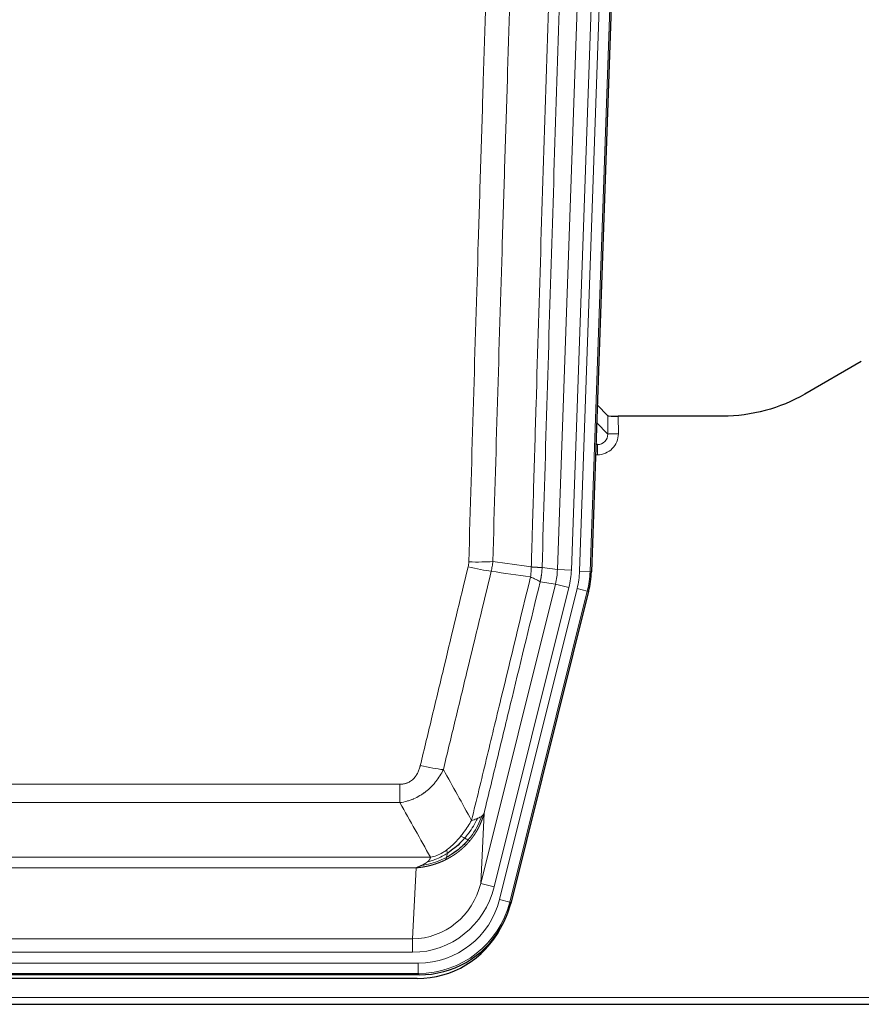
# Model space of a CAD drawing. Header units: inches. Extents: x 0 to 29700, y -16 to 21000.
# Tile 20 of 235: x 3507 to 3748, y 8417 to 8699. Entities that reach past the tile are written whole.
import ezdxf

# ---------------------------------------------------------------- set-up
doc = ezdxf.new("R2010")
doc.units = ezdxf.units.IN
doc.layers.add('1', color=7, linetype='Continuous', true_color=0xffffff)

msp = doc.modelspace()

# ---------------------------------------------------------------- linework, layer by layer
at = {"layer": '1', "color": 110, "linetype": 'Continuous', "lineweight": 13}
for p, q in [((3660.964, 8541.612), (3674.031, 8915.783)), ((3678.023, 8915.644), (3664.956, 8541.473)), ((3667.304, 8541.143), (3680.414, 8916.586)), ((3683.408, 8916.481), (3670.298, 8541.038)), ((3672.162, 8583.685), (3675.376, 8580.357)), ((3675.376, 8580.357), (3675.365, 8585.588)), ((3678.364, 8585.486), (3678.374, 8580.439)), ((3671.941, 8577.349), (3672.383, 8577.349)), ((3672.383, 8577.349), (3671.956, 8577.792)), ((3672.383, 8577.349), (3672.383, 8574.43)), ((3672.383, 8574.43), (3671.839, 8574.43)), ((3656.588, 8542.227), (3660.964, 8541.612)), ((3660.964, 8541.612), (3664.956, 8541.473)), ((3670.298, 8541.038), (3667.304, 8541.143)), ((3670.298, 8541.038), (3670.671, 8540.986)), ((3660.383, 8537.477), (3656.031, 8538.089)), ((3639.031, 8451.839), (3660.383, 8537.477)), ((3642.907, 8450.873), (3664.259, 8536.511)), ((3644.432, 8447.246), (3666.606, 8536.181)), ((3669.513, 8535.456), (3647.339, 8446.521)), ((3660.383, 8537.477), (3664.259, 8536.511)), ((3669.513, 8535.456), (3666.606, 8536.181)), ((3669.887, 8535.404), (3669.513, 8535.456)), ((3410.596, 8480.194), (3615.938, 8480.194)), ((3615.938, 8474.953), (3615.938, 8480.194)), ((3615.938, 8474.953), (3410.596, 8474.953)), ((3639.989, 8471.894), (3639.031, 8451.839)), ((3401.864, 8459.334), (3624.67, 8459.334)), ((3620.557, 8456.304), (3405.977, 8456.304)), ((3619.588, 8436.025), (3620.557, 8456.304)), ((3642.907, 8450.873), (3639.031, 8451.839)), ((3647.339, 8446.521), (3644.432, 8447.246)), ((3647.339, 8446.521), (3647.632, 8446.146)), ((3406.945, 8436.025), (3619.588, 8436.025)), ((3619.588, 8432.161), (3619.588, 8436.025)), ((3619.588, 8432.161), (3406.945, 8432.161)), ((3405.357, 8429.077), (3621.177, 8429.077)), ((3621.177, 8426.081), (3621.177, 8429.077)), ((3621.177, 8426.081), (3405.357, 8426.081)), ((3621.47, 8425.706), (3621.177, 8426.081)), ((3269.267, 8419.221), (3757.267, 8419.221))]:
    msp.add_line(p, q, dxfattribs=at)
at = {"layer": '1', "color": 2, "linetype": 'Continuous', "lineweight": 25}
for p, q in [((3683.789, 8916.631), (3670.671, 8540.986)), ((3747.811, 8601.099), (3731.646, 8591.757)), ((3675.365, 8585.588), (3672.338, 8588.723)), ((3708.267, 8585.486), (3678.364, 8585.486)), ((3669.887, 8535.404), (3647.632, 8446.146)), ((3621.47, 8425.706), (3405.064, 8425.706)), ((3620.879, 8424.663), (3405.655, 8424.663)), ((3269.267, 8417.273), (3757.267, 8417.273))]:
    msp.add_line(p, q, dxfattribs=at)
for centre, major_axis, ratio, start_param, end_param in [((3678.364, 8585.591), (3, 0), 0.0349646, 3.1753451, 4.712515), ((3643.651, 8541.937, 0), (-26.774, 3.763), 0.9986144, 3.0370169, 3.2461684), ((3621.412, 8452.743, 0), (-16.66, 21.323), 0.9977958, 3.5187977, 3.8037475), ((3620.853, 8451.68), (-16.639, 21.297), 0.9990195, 2.4788434, 3.5628372), ((3621.412, 8452.743, 0), (-16.66, 21.323), 0.9977958, 2.4794378, 3.5187977)]:
    msp.add_ellipse(centre, major_axis=major_axis, ratio=ratio, start_param=start_param, end_param=end_param, dxfattribs=at)
at = {"layer": '1', "color": 110, "linetype": 'Continuous', "lineweight": 13}
for centre, major_axis, ratio, start_param, end_param in [((3672.371, 8580.439), (3.237, -5.067), 0.9977321, 5.7157535, 7.2865499), ((3672.371, 8580.36), (1.726, -2.474), 0.9943829, 5.6754356, 7.2462319), ((3678.374, 8580.36), (-3, -0.006), 0.0261769, 4.7123351, 6.249505), ((3635.634, 8544.932), (-9.996, 0.288), 0.1133347, 1.5740649, 2.3314742), ((3635.446, 8543.526), (-9.719, 2.353), 0.1107863, 1.5976112, 2.3432486), ((3640.938, 8542.318), (19.844, -2.789), 0.9980617, 6.1786096, 6.387761), ((3640.938, 8542.318), (23.799, -3.345), 0.9986144, 6.1786096, 6.387761), ((3643.285, 8541.988, 0), (-23.799, 3.345), 0.9986144, 3.0370169, 3.2461684), ((3643.285, 8541.988), (26.766, -3.762), 0.9989218, 6.1786096, 6.387761), ((3621.785, 8486.951), (9.722, -2.342), 0.1329353, 4.744395, 5.4873531), ((3619.668, 8457.008), (-1.001, -20.961), 0.9530564, 0.0460885, 1.3674009), ((3619.668, 8457.008, 0), (-1.185, -24.82), 0.9658521, 0.0460885, 1.3674009), ((3621.126, 8453.11, 0), (-14.809, 18.954), 0.9977958, 2.4794378, 3.8037475), ((3621.126, 8453.11), (16.651, -21.313), 0.9982842, 5.6210305, 6.9453401)]:
    msp.add_ellipse(centre, major_axis=major_axis, ratio=ratio, start_param=start_param, end_param=end_param, dxfattribs=at)
for points, knots in [([(3653.498, 8542.358), (3653.554, 8544.291), (3653.61, 8546.224), (3653.722, 8550.092), (3653.89, 8555.894), (3654.286, 8569.434), (3654.63, 8581.047), (3655.323, 8604.28), (3656.263, 8635.279), (3657.721, 8681.843), (3658.726, 8712.93), (3659.3, 8730.428), (3659.364, 8732.372), (3659.492, 8736.261), (3659.684, 8742.095), (3660.136, 8755.708), (3660.527, 8767.378), (3660.856, 8777.105), (3660.922, 8779.051), (3661.053, 8782.941), (3661.252, 8788.777), (3661.717, 8802.394), (3662.12, 8814.065), (3662.931, 8837.406), (3664.028, 8868.524), (3665.156, 8899.637), (3665.727, 8915.191)], [0, 0, 0, 0, 0.015625, 0.015625, 0.03125, 0.0625, 0.125, 0.125, 0.25, 0.375, 0.5, 0.5, 0.515625, 0.515625, 0.53125, 0.5625, 0.625, 0.625, 0.640625, 0.640625, 0.65625, 0.6875, 0.75, 0.75, 0.875, 1, 1, 1, 1]), ([(3668.783, 8913.716), (3668.213, 8898.217), (3667.088, 8867.215), (3665.994, 8836.208), (3665.185, 8812.951), (3664.783, 8801.322), (3664.319, 8787.754), (3664.122, 8781.939), (3663.99, 8778.062), (3663.925, 8776.123), (3663.597, 8766.432), (3663.207, 8754.803), (3662.756, 8741.239), (3662.564, 8735.426), (3662.437, 8731.552), (3662.373, 8729.614), (3661.801, 8712.179), (3660.799, 8681.205), (3659.345, 8634.81), (3657.938, 8588.48), (3657.032, 8557.638), (3656.588, 8542.227)], [0, 0, 0, 0, 0.125, 0.25, 0.25, 0.3125, 0.34375, 0.359375, 0.359375, 0.375, 0.375, 0.4375, 0.46875, 0.484375, 0.484375, 0.5, 0.5, 0.625, 0.75, 0.875, 1, 1, 1, 1]), ([(3635.634, 8543.798), (3636.072, 8559.036), (3636.962, 8589.536), (3637.883, 8620.084), (3638.585, 8643.012), (3638.821, 8650.658), (3639.296, 8665.956), (3639.536, 8673.608), (3640.262, 8696.572), (3640.753, 8711.888), (3641.376, 8731.042), (3641.502, 8734.872), (3641.753, 8742.534), (3642.131, 8754.026), (3642.514, 8765.519), (3643.284, 8788.504), (3644.327, 8819.151), (3645.934, 8865.123), (3647.035, 8895.771), (3647.592, 8911.096)], [0, 0, 0, 0, 0.125, 0.25, 0.25, 0.3125, 0.3125, 0.375, 0.375, 0.5, 0.5, 0.53125, 0.53125, 0.5625, 0.625, 0.625, 0.75, 0.875, 1, 1, 1, 1]), ([(3654.476, 8910.752), (3653.917, 8895.447), (3652.815, 8864.837), (3651.206, 8818.922), (3650.162, 8788.313), (3649.39, 8765.357), (3649.007, 8753.878), (3648.628, 8742.4), (3648.377, 8734.748), (3648.251, 8730.922), (3647.627, 8711.793), (3647.135, 8696.496), (3646.409, 8673.56), (3646.169, 8665.918), (3645.692, 8650.639), (3645.456, 8643.003), (3644.753, 8620.103), (3643.831, 8589.593), (3642.94, 8559.131), (3642.501, 8543.912)], [0, 0, 0, 0, 0.125, 0.25, 0.375, 0.375, 0.4375, 0.46875, 0.46875, 0.5, 0.5, 0.625, 0.625, 0.6875, 0.6875, 0.75, 0.75, 0.875, 1, 1, 1, 1]), ([(3635.634, 8543.798), (3635.627, 8543.559), (3635.608, 8543.322), (3635.546, 8542.852), (3635.502, 8542.618), (3635.446, 8542.386)], [0, 0, 0, 0, 0.5, 0.5, 1, 1, 1, 1]), ([(3621.785, 8485.584), (3622.919, 8490.312), (3624.054, 8495.041), (3626.327, 8504.502), (3627.464, 8509.234), (3630.88, 8523.435), (3633.161, 8532.908), (3635.446, 8542.386)], [0, 0, 0, 0, 0.25, 0.25, 0.5, 0.5, 1, 1, 1, 1]), ([(3642.043, 8541.113), (3639.755, 8531.647), (3637.471, 8522.188), (3634.051, 8508.007), (3632.912, 8503.281), (3630.637, 8493.833), (3629.501, 8489.11), (3628.365, 8484.389)], [0, 0, 0, 0, 0.5, 0.5, 0.75, 0.75, 1, 1, 1, 1]), ([(3653.498, 8542.358), (3653.477, 8541.88), (3653.462, 8541.404), (3653.404, 8540.459), (3653.361, 8539.989), (3653.286, 8539.523)], [0, 0, 0, 0, 0.5, 0.5, 1, 1, 1, 1]), ([(3653.498, 8542.358), (3653.511, 8542.356), (3653.536, 8542.354), (3653.574, 8542.351), (3653.612, 8542.348), (3653.651, 8542.345), (3653.689, 8542.342), (3653.727, 8542.339), (3653.766, 8542.336), (3653.804, 8542.333), (3653.843, 8542.33), (3653.882, 8542.327), (3653.921, 8542.324), (3653.96, 8542.321), (3653.999, 8542.318), (3654.038, 8542.315), (3654.077, 8542.312), (3654.116, 8542.309), (3654.155, 8542.307), (3654.194, 8542.304), (3654.234, 8542.301), (3654.273, 8542.299), (3654.312, 8542.296), (3654.351, 8542.293), (3654.391, 8542.291), (3654.43, 8542.288), (3654.469, 8542.286), (3654.508, 8542.283), (3654.547, 8542.281), (3654.586, 8542.279), (3654.625, 8542.276), (3654.664, 8542.274), (3654.703, 8542.272), (3654.741, 8542.269), (3654.78, 8542.267), (3654.818, 8542.265), (3654.857, 8542.263), (3654.895, 8542.261), (3654.933, 8542.259), (3654.971, 8542.257), (3655.009, 8542.255), (3655.047, 8542.253), (3655.084, 8542.251), (3655.121, 8542.25), (3655.159, 8542.248), (3655.195, 8542.246), (3655.232, 8542.245), (3655.269, 8542.243), (3655.305, 8542.241), (3655.341, 8542.24), (3655.376, 8542.238), (3655.412, 8542.237), (3655.447, 8542.236), (3655.482, 8542.234), (3655.517, 8542.233), (3655.551, 8542.232), (3655.585, 8542.231), (3655.618, 8542.23), (3655.652, 8542.229), (3655.687, 8542.228), (3655.724, 8542.227), (3655.762, 8542.226), (3655.8, 8542.225), (3655.836, 8542.224), (3655.872, 8542.223), (3655.907, 8542.222), (3655.942, 8542.221), (3655.975, 8542.221), (3656.008, 8542.22), (3656.039, 8542.22), (3656.07, 8542.219), (3656.1, 8542.219), (3656.129, 8542.218), (3656.158, 8542.218), (3656.185, 8542.218), (3656.212, 8542.218), (3656.238, 8542.217), (3656.262, 8542.217), (3656.286, 8542.217), (3656.31, 8542.217), (3656.332, 8542.217), (3656.353, 8542.217), (3656.374, 8542.218), (3656.393, 8542.218), (3656.412, 8542.218), (3656.43, 8542.218), (3656.447, 8542.219), (3656.463, 8542.219), (3656.479, 8542.22), (3656.493, 8542.22), (3656.506, 8542.221), (3656.519, 8542.221), (3656.531, 8542.222), (3656.542, 8542.222), (3656.552, 8542.223), (3656.561, 8542.224), (3656.569, 8542.225), (3656.576, 8542.225), (3656.582, 8542.226), (3656.586, 8542.227), (3656.588, 8542.227)], [0, 0, 0, 0, 0.0069372, 0.0139334, 0.0209887, 0.028103, 0.0352764, 0.0425088, 0.0498003, 0.0571509, 0.0645605, 0.0720292, 0.0795569, 0.0871437, 0.0947896, 0.1024945, 0.1102584, 0.1180815, 0.1259636, 0.1339048, 0.141905, 0.1499643, 0.1580827, 0.1662601, 0.1744966, 0.1827922, 0.1911468, 0.1995605, 0.2080333, 0.2165651, 0.225156, 0.233806, 0.2425151, 0.2512832, 0.2601104, 0.2689967, 0.277942, 0.2869465, 0.29601, 0.3051325, 0.3143142, 0.3235549, 0.3328547, 0.3422136, 0.3516315, 0.3611085, 0.3706446, 0.3802398, 0.3898941, 0.3996074, 0.4093798, 0.4192113, 0.4291019, 0.4390515, 0.4490602, 0.459128, 0.4692549, 0.4794409, 0.4896859, 0.4999901, 0.5124905, 0.524991, 0.5374914, 0.5499918, 0.5624922, 0.5749926, 0.587493, 0.5999934, 0.6124937, 0.6249941, 0.6374944, 0.6499948, 0.6624951, 0.6749954, 0.6874957, 0.699996, 0.7124963, 0.7249966, 0.7374968, 0.7499971, 0.7624973, 0.7749976, 0.7874978, 0.799998, 0.8124982, 0.8249984, 0.8374986, 0.8499988, 0.8624989, 0.8749991, 0.8874992, 0.8999993, 0.9124995, 0.9249996, 0.9374997, 0.9499998, 0.9624998, 0.9749999, 0.9875, 1, 1, 1, 1]), ([(3656.588, 8542.227), (3656.587, 8542.214), (3656.586, 8542.167), (3656.582, 8542.065), (3656.576, 8541.899), (3656.564, 8541.669), (3656.545, 8541.376), (3656.517, 8541.019), (3656.475, 8540.6), (3656.431, 8540.242), (3656.392, 8539.966), (3656.367, 8539.795), (3656.341, 8539.628), (3656.314, 8539.466), (3656.287, 8539.308), (3656.259, 8539.155), (3656.231, 8539.006), (3656.202, 8538.862), (3656.174, 8538.722), (3656.145, 8538.587), (3656.117, 8538.456), (3656.088, 8538.33), (3656.06, 8538.208), (3656.041, 8538.128), (3656.031, 8538.089)], [0, 0, 0, 0, 0.0092499, 0.0337179, 0.073404, 0.128308, 0.1984299, 0.2837694, 0.3843264, 0.5001005, 0.5424888, 0.5838484, 0.6241794, 0.6634821, 0.7017567, 0.7390032, 0.7752221, 0.8104134, 0.8445775, 0.8777146, 0.909825, 0.9409091, 0.9709673, 1, 1, 1, 1]), ([(3636.432, 8469.88), (3637.83, 8475.675), (3639.23, 8481.471), (3642.032, 8493.07), (3643.435, 8498.871), (3647.648, 8516.283), (3650.464, 8527.899), (3653.286, 8539.523)], [0, 0, 0, 0, 0.25, 0.25, 0.5, 0.5, 1, 1, 1, 1]), ([(3656.031, 8538.089), (3653.346, 8527.041), (3650.666, 8516), (3646.655, 8499.451), (3645.32, 8493.937), (3642.652, 8482.912), (3641.32, 8477.402), (3639.989, 8471.894)], [0, 0, 0, 0, 0.5, 0.5, 0.75, 0.75, 1, 1, 1, 1]), ([(3653.286, 8539.523), (3653.695, 8539.331), (3654.068, 8539.157), (3654.726, 8538.847), (3655.012, 8538.71), (3655.483, 8538.473), (3655.669, 8538.373), (3655.932, 8538.206), (3656.01, 8538.14), (3656.031, 8538.089)], [0, 0, 0, 0, 0.25, 0.25, 0.5, 0.5, 0.75, 0.75, 1, 1, 1, 1]), ([(3621.785, 8485.584), (3621.764, 8485.497), (3621.742, 8485.409), (3621.696, 8485.235), (3621.672, 8485.148), (3621.596, 8484.889), (3621.542, 8484.718), (3621.424, 8484.38), (3621.361, 8484.213), (3621.224, 8483.884), (3621.151, 8483.721), (3620.993, 8483.399), (3620.909, 8483.241), (3620.774, 8483.008), (3620.728, 8482.931), (3620.631, 8482.778), (3620.581, 8482.702), (3620.428, 8482.478), (3620.32, 8482.333), (3620.092, 8482.055), (3619.972, 8481.92), (3619.782, 8481.727), (3619.685, 8481.633), (3619.584, 8481.542), (3619.516, 8481.482), (3619.481, 8481.452), (3619.307, 8481.306), (3619.163, 8481.197), (3618.716, 8480.895), (3618.399, 8480.726), (3617.979, 8480.556), (3617.893, 8480.524), (3617.72, 8480.465), (3617.634, 8480.437), (3617.372, 8480.362), (3617.196, 8480.321), (3616.841, 8480.257), (3616.662, 8480.233), (3616.302, 8480.201), (3616.121, 8480.194), (3615.938, 8480.194)], [0, 0, 0, 0, 0.03125, 0.03125, 0.0625, 0.0625, 0.125, 0.125, 0.1875, 0.1875, 0.25, 0.25, 0.3125, 0.3125, 0.34375, 0.34375, 0.375, 0.375, 0.4375, 0.4375, 0.5, 0.5, 0.53125, 0.546875, 0.546875, 0.5625, 0.5625, 0.625, 0.625, 0.75, 0.75, 0.78125, 0.78125, 0.8125, 0.8125, 0.875, 0.875, 0.9375, 0.9375, 1, 1, 1, 1]), ([(3628.365, 8484.389), (3628.068, 8483.779), (3627.741, 8483.187), (3627.028, 8482.043), (3626.642, 8481.491), (3626.014, 8480.695), (3625.742, 8480.37), (3625.456, 8480.053), (3625.341, 8479.928), (3625.283, 8479.865), (3625.108, 8479.679), (3624.989, 8479.557), (3624.387, 8478.957), (3623.877, 8478.507), (3623.205, 8477.986), (3623.069, 8477.884), (3622.862, 8477.734), (3622.792, 8477.684), (3622.653, 8477.586), (3622.583, 8477.538), (3622.23, 8477.299), (3621.944, 8477.118), (3621.067, 8476.604), (3620.463, 8476.3), (3619.759, 8476.003), (3619.68, 8475.97), (3619.523, 8475.907), (3619.444, 8475.876), (3619.206, 8475.784), (3619.046, 8475.726), (3618.567, 8475.559), (3618.244, 8475.458), (3617.269, 8475.188), (3616.609, 8475.05), (3615.938, 8474.953)], [0, 0, 0, 0, 0.125, 0.125, 0.25, 0.25, 0.3125, 0.328125, 0.328125, 0.34375, 0.34375, 0.375, 0.375, 0.5, 0.5, 0.53125, 0.53125, 0.546875, 0.546875, 0.5625, 0.5625, 0.625, 0.625, 0.75, 0.75, 0.765625, 0.765625, 0.78125, 0.78125, 0.8125, 0.8125, 0.875, 0.875, 1, 1, 1, 1]), ([(3638.139, 8470.44), (3637.441, 8468.974), (3636.57, 8467.52), (3635.209, 8465.701), (3634.853, 8465.257), (3634.481, 8464.825)], [0, 0, 0, 0, 0.75, 0.75, 1, 1, 1, 1]), ([(3639.35, 8471.112), (3638.737, 8469.299), (3637.842, 8467.52), (3636.312, 8465.338), (3635.902, 8464.808), (3635.467, 8464.298)], [0, 0, 0, 0, 0.75, 0.75, 1, 1, 1, 1]), ([(3639.989, 8471.894), (3639.983, 8471.872), (3639.971, 8471.826), (3639.953, 8471.757), (3639.935, 8471.689), (3639.916, 8471.622), (3639.898, 8471.554), (3639.879, 8471.487), (3639.86, 8471.42), (3639.841, 8471.353), (3639.822, 8471.287), (3639.802, 8471.221), (3639.783, 8471.155), (3639.763, 8471.09), (3639.743, 8471.025), (3639.723, 8470.96), (3639.703, 8470.895), (3639.682, 8470.831), (3639.662, 8470.767), (3639.641, 8470.703), (3639.62, 8470.64), (3639.599, 8470.577), (3639.578, 8470.514), (3639.557, 8470.452), (3639.536, 8470.39), (3639.514, 8470.328), (3639.492, 8470.266), (3639.471, 8470.205), (3639.449, 8470.144), (3639.427, 8470.083), (3639.405, 8470.023), (3639.383, 8469.962), (3639.36, 8469.903), (3639.338, 8469.843), (3639.315, 8469.784), (3639.293, 8469.725), (3639.27, 8469.666), (3639.247, 8469.608), (3639.224, 8469.55), (3639.201, 8469.492), (3639.178, 8469.434), (3639.155, 8469.377), (3639.132, 8469.32), (3639.108, 8469.263), (3639.085, 8469.207), (3639.061, 8469.151), (3639.037, 8469.095), (3639.014, 8469.04), (3638.99, 8468.985), (3638.966, 8468.93), (3638.942, 8468.875), (3638.918, 8468.821), (3638.894, 8468.767), (3638.87, 8468.713), (3638.846, 8468.659), (3638.822, 8468.606), (3638.797, 8468.553), (3638.773, 8468.501), (3638.749, 8468.448), (3638.724, 8468.396), (3638.7, 8468.345), (3638.675, 8468.293), (3638.65, 8468.242), (3638.626, 8468.191), (3638.601, 8468.14), (3638.576, 8468.09), (3638.552, 8468.04), (3638.527, 8467.99), (3638.502, 8467.941), (3638.477, 8467.891), (3638.452, 8467.842), (3638.427, 8467.794), (3638.402, 8467.745), (3638.377, 8467.697), (3638.352, 8467.649), (3638.327, 8467.602), (3638.302, 8467.555), (3638.277, 8467.508), (3638.252, 8467.461), (3638.227, 8467.414), (3638.202, 8467.368), (3638.177, 8467.322), (3638.152, 8467.277), (3638.127, 8467.231), (3638.102, 8467.186), (3638.077, 8467.141), (3638.052, 8467.097), (3638.027, 8467.052), (3638.002, 8467.008), (3637.977, 8466.965), (3637.952, 8466.921), (3637.927, 8466.878), (3637.901, 8466.835), (3637.876, 8466.792), (3637.851, 8466.75), (3637.826, 8466.708), (3637.802, 8466.666), (3637.777, 8466.624), (3637.752, 8466.583), (3637.727, 8466.542), (3637.702, 8466.501), (3637.677, 8466.461), (3637.652, 8466.42), (3637.627, 8466.38), (3637.603, 8466.34), (3637.578, 8466.301), (3637.553, 8466.262), (3637.529, 8466.223), (3637.504, 8466.184), (3637.479, 8466.145), (3637.455, 8466.107), (3637.43, 8466.069), (3637.406, 8466.031), (3637.382, 8465.994), (3637.357, 8465.957), (3637.333, 8465.92), (3637.309, 8465.883), (3637.285, 8465.846), (3637.26, 8465.81), (3637.236, 8465.774), (3637.212, 8465.738), (3637.188, 8465.703), (3637.164, 8465.668), (3637.14, 8465.633), (3637.117, 8465.598), (3637.093, 8465.563), (3637.069, 8465.529), (3637.046, 8465.495), (3637.022, 8465.461), (3636.999, 8465.428), (3636.975, 8465.395), (3636.952, 8465.362), (3636.929, 8465.329), (3636.906, 8465.296), (3636.882, 8465.264), (3636.859, 8465.232), (3636.836, 8465.2), (3636.814, 8465.168), (3636.791, 8465.137), (3636.768, 8465.106), (3636.745, 8465.075), (3636.723, 8465.044), (3636.7, 8465.014), (3636.678, 8464.984), (3636.656, 8464.954), (3636.634, 8464.924), (3636.611, 8464.894), (3636.589, 8464.865), (3636.567, 8464.836), (3636.546, 8464.807), (3636.524, 8464.779), (3636.502, 8464.75), (3636.481, 8464.722), (3636.459, 8464.694), (3636.438, 8464.667), (3636.417, 8464.639), (3636.395, 8464.612), (3636.374, 8464.585), (3636.353, 8464.558), (3636.333, 8464.531), (3636.312, 8464.505), (3636.291, 8464.479), (3636.271, 8464.453), (3636.25, 8464.427), (3636.23, 8464.402), (3636.21, 8464.377), (3636.19, 8464.352), (3636.17, 8464.327), (3636.15, 8464.302), (3636.13, 8464.278), (3636.11, 8464.254), (3636.091, 8464.23), (3636.071, 8464.206), (3636.052, 8464.182), (3636.033, 8464.159), (3636.014, 8464.136), (3635.995, 8464.113), (3635.976, 8464.09), (3635.963, 8464.075), (3635.957, 8464.068)], [0, 0, 0, 0, 0.0080212, 0.0160154, 0.0239827, 0.0319231, 0.0398365, 0.0477229, 0.0555824, 0.0634149, 0.0712205, 0.0789992, 0.0867509, 0.0944756, 0.1021734, 0.1098443, 0.1174881, 0.1251051, 0.1326951, 0.1402581, 0.1477942, 0.1553034, 0.1627856, 0.1702408, 0.1776691, 0.1850704, 0.1924448, 0.1997923, 0.2071128, 0.2144063, 0.2216729, 0.2289126, 0.2361253, 0.243311, 0.2504698, 0.2576016, 0.2647065, 0.2717845, 0.2788355, 0.2858595, 0.2928566, 0.2998268, 0.30677, 0.3136862, 0.3205755, 0.3274379, 0.3342733, 0.3410817, 0.3478632, 0.3546178, 0.3613454, 0.3680461, 0.3747198, 0.3813665, 0.3879863, 0.3945792, 0.4011451, 0.4076841, 0.4141961, 0.4206811, 0.4271393, 0.4335704, 0.4399746, 0.4463519, 0.4527022, 0.4590256, 0.465322, 0.4715915, 0.477834, 0.4840496, 0.4902382, 0.4963999, 0.5025346, 0.5086424, 0.5147232, 0.5207771, 0.526804, 0.532804, 0.5387771, 0.5447232, 0.5506423, 0.5565345, 0.5623997, 0.568238, 0.5740494, 0.5798338, 0.5855912, 0.5913217, 0.5970253, 0.6027019, 0.6083515, 0.6139742, 0.61957, 0.6251388, 0.6306807, 0.6361956, 0.6416836, 0.6471446, 0.6525787, 0.6579858, 0.663366, 0.6687192, 0.6740455, 0.6793448, 0.6846172, 0.6898627, 0.6950812, 0.7002727, 0.7054373, 0.710575, 0.7156857, 0.7207694, 0.7258262, 0.7308561, 0.735859, 0.740835, 0.745784, 0.7507061, 0.7556012, 0.7604694, 0.7653107, 0.7701249, 0.7749123, 0.7796727, 0.7844061, 0.7891127, 0.7937922, 0.7984448, 0.8030705, 0.8076692, 0.812241, 0.8167858, 0.8213037, 0.8257947, 0.8302587, 0.8346957, 0.8391058, 0.843489, 0.8478452, 0.8521745, 0.8564768, 0.8607522, 0.8650006, 0.8692221, 0.8734166, 0.8775842, 0.8817249, 0.8858386, 0.8899254, 0.8939852, 0.8980181, 0.902024, 0.906003, 0.909955, 0.9138802, 0.9177783, 0.9216495, 0.9254938, 0.9293111, 0.9331015, 0.936865, 0.9406015, 0.944311, 0.9479937, 0.9516493, 0.9552781, 0.9588799, 0.9624547, 0.9660026, 0.9695236, 0.9730176, 0.9764847, 0.9799249, 0.9833381, 0.9867243, 0.9900837, 0.993416, 0.9967215, 1, 1, 1, 1]), ([(3638.139, 8470.44), (3638.017, 8470.388), (3637.889, 8470.338), (3637.556, 8470.216), (3637.345, 8470.145), (3636.904, 8470.009), (3636.673, 8469.944), (3636.432, 8469.88)], [0, 0, 0, 0, 0.25, 0.25, 0.625, 0.625, 1, 1, 1, 1]), ([(3639.35, 8471.112), (3639.311, 8471.081), (3639.27, 8471.051), (3639.103, 8470.932), (3638.964, 8470.845), (3638.66, 8470.677), (3638.496, 8470.596), (3638.261, 8470.491), (3638.201, 8470.465), (3638.139, 8470.44)], [0, 0, 0, 0, 0.125, 0.125, 0.5, 0.5, 0.875, 0.875, 1, 1, 1, 1]), ([(3639.989, 8471.894), (3639.905, 8471.686), (3639.763, 8471.486), (3639.5, 8471.234), (3639.428, 8471.172), (3639.35, 8471.112)], [0, 0, 0, 0, 0.75, 0.75, 1, 1, 1, 1]), ([(3636.432, 8469.88), (3635.739, 8468.74), (3634.973, 8467.552), (3633.846, 8466.022), (3633.556, 8465.644), (3633.257, 8465.274)], [0, 0, 0, 0, 0.75, 0.75, 1, 1, 1, 1]), ([(3633.257, 8465.274), (3633.107, 8465.089), (3632.956, 8464.905), (3632.342, 8464.182), (3631.862, 8463.66), (3630.868, 8462.679), (3630.353, 8462.22), (3629.646, 8461.661), (3629.468, 8461.526), (3629.288, 8461.395)], [0, 0, 0, 0, 0.125, 0.125, 0.5, 0.5, 0.875, 0.875, 1, 1, 1, 1]), ([(3634.481, 8464.825), (3634.383, 8464.873), (3634.281, 8464.921), (3634.024, 8465.035), (3633.867, 8465.099), (3633.556, 8465.205), (3633.403, 8465.248), (3633.257, 8465.274)], [0, 0, 0, 0, 0.25, 0.25, 0.625, 0.625, 1, 1, 1, 1]), ([(3635.467, 8464.298), (3635.436, 8464.315), (3635.404, 8464.333), (3635.269, 8464.408), (3635.156, 8464.471), (3634.907, 8464.607), (3634.771, 8464.679), (3634.579, 8464.776), (3634.531, 8464.801), (3634.481, 8464.825)], [0, 0, 0, 0, 0.125, 0.125, 0.5, 0.5, 0.875, 0.875, 1, 1, 1, 1]), ([(3635.957, 8464.068), (3635.942, 8464.05), (3635.913, 8464.015), (3635.869, 8463.963), (3635.825, 8463.91), (3635.78, 8463.858), (3635.736, 8463.807), (3635.691, 8463.755), (3635.646, 8463.704), (3635.601, 8463.652), (3635.557, 8463.602), (3635.511, 8463.551), (3635.466, 8463.5), (3635.421, 8463.45), (3635.376, 8463.4), (3635.33, 8463.35), (3635.285, 8463.301), (3635.239, 8463.251), (3635.193, 8463.202), (3635.148, 8463.153), (3635.102, 8463.104), (3635.056, 8463.056), (3635.01, 8463.008), (3634.964, 8462.96), (3634.917, 8462.912), (3634.871, 8462.864), (3634.825, 8462.817), (3634.778, 8462.769), (3634.732, 8462.723), (3634.685, 8462.676), (3634.638, 8462.629), (3634.592, 8462.583), (3634.545, 8462.537), (3634.498, 8462.491), (3634.451, 8462.445), (3634.404, 8462.4), (3634.357, 8462.355), (3634.309, 8462.31), (3634.262, 8462.265), (3634.215, 8462.22), (3634.167, 8462.176), (3634.12, 8462.132), (3634.073, 8462.088), (3634.025, 8462.044), (3633.977, 8462), (3633.93, 8461.957), (3633.882, 8461.914), (3633.834, 8461.871), (3633.786, 8461.828), (3633.738, 8461.786), (3633.69, 8461.744), (3633.642, 8461.702), (3633.594, 8461.66), (3633.546, 8461.618), (3633.498, 8461.577), (3633.45, 8461.536), (3633.402, 8461.495), (3633.353, 8461.454), (3633.305, 8461.413), (3633.257, 8461.373), (3633.208, 8461.333), (3633.16, 8461.293), (3633.111, 8461.253), (3633.063, 8461.214), (3633.014, 8461.174), (3632.966, 8461.135), (3632.917, 8461.096), (3632.868, 8461.058), (3632.82, 8461.019), (3632.771, 8460.981), (3632.722, 8460.943), (3632.673, 8460.905), (3632.624, 8460.867), (3632.576, 8460.83), (3632.527, 8460.793), (3632.478, 8460.755), (3632.429, 8460.719), (3632.38, 8460.682), (3632.331, 8460.645), (3632.282, 8460.609), (3632.233, 8460.573), (3632.184, 8460.537), (3632.135, 8460.502), (3632.086, 8460.466), (3632.037, 8460.431), (3631.988, 8460.396), (3631.939, 8460.361), (3631.89, 8460.326), (3631.84, 8460.292), (3631.791, 8460.257), (3631.742, 8460.223), (3631.693, 8460.189), (3631.644, 8460.156), (3631.595, 8460.122), (3631.546, 8460.089), (3631.496, 8460.056), (3631.447, 8460.023), (3631.398, 8459.99), (3631.349, 8459.957), (3631.3, 8459.925), (3631.25, 8459.893), (3631.201, 8459.861), (3631.152, 8459.829), (3631.103, 8459.798), (3631.054, 8459.766), (3631.005, 8459.735), (3630.955, 8459.704), (3630.906, 8459.673), (3630.857, 8459.642), (3630.808, 8459.612), (3630.759, 8459.582), (3630.71, 8459.551), (3630.661, 8459.521), (3630.611, 8459.492), (3630.562, 8459.462), (3630.513, 8459.433), (3630.464, 8459.404), (3630.415, 8459.375), (3630.366, 8459.346), (3630.317, 8459.317), (3630.268, 8459.289), (3630.219, 8459.26), (3630.17, 8459.232), (3630.121, 8459.204), (3630.072, 8459.176), (3630.023, 8459.149), (3629.975, 8459.121), (3629.926, 8459.094), (3629.877, 8459.067), (3629.828, 8459.04), (3629.779, 8459.013), (3629.73, 8458.987), (3629.682, 8458.961), (3629.633, 8458.934), (3629.584, 8458.908), (3629.536, 8458.882), (3629.487, 8458.857), (3629.438, 8458.831), (3629.39, 8458.806), (3629.341, 8458.781), (3629.293, 8458.756), (3629.244, 8458.731), (3629.196, 8458.706), (3629.148, 8458.682), (3629.099, 8458.657), (3629.051, 8458.633), (3629.003, 8458.609), (3628.971, 8458.593), (3628.954, 8458.585)], [0, 0, 0, 0, 0.0076941, 0.0153765, 0.0230472, 0.0307061, 0.0383534, 0.045989, 0.0536129, 0.061225, 0.0688255, 0.0764143, 0.0839914, 0.0915567, 0.0991104, 0.1066524, 0.1141827, 0.1217013, 0.1292082, 0.1367034, 0.1441869, 0.1516588, 0.1591189, 0.1665674, 0.1740041, 0.1814292, 0.1888426, 0.1962444, 0.2036344, 0.2110128, 0.2183794, 0.2257344, 0.2330778, 0.2404094, 0.2477294, 0.2550377, 0.2623343, 0.2696193, 0.2768926, 0.2841542, 0.2914041, 0.2986424, 0.305869, 0.313084, 0.3202872, 0.3274789, 0.3346588, 0.3418271, 0.3489838, 0.3561287, 0.3632621, 0.3703837, 0.3774937, 0.3845921, 0.3916788, 0.3987539, 0.4058173, 0.412869, 0.4199092, 0.4269376, 0.4339544, 0.4409596, 0.4479532, 0.454935, 0.4619053, 0.4688639, 0.4758109, 0.4827462, 0.4896699, 0.496582, 0.5034825, 0.5103713, 0.5172485, 0.524114, 0.5309679, 0.5378102, 0.5446409, 0.55146, 0.5582674, 0.5650632, 0.5718474, 0.57862, 0.5853809, 0.5921303, 0.598868, 0.6055941, 0.6123087, 0.6190116, 0.6257029, 0.6323825, 0.6390506, 0.6457071, 0.652352, 0.6589853, 0.665607, 0.672217, 0.6788155, 0.6854024, 0.6919777, 0.6985414, 0.7050935, 0.7116341, 0.718163, 0.7246804, 0.7311862, 0.7376804, 0.744163, 0.750634, 0.7570935, 0.7635413, 0.7699776, 0.7764024, 0.7828155, 0.7892171, 0.7956072, 0.8019856, 0.8083525, 0.8147079, 0.8210516, 0.8273839, 0.8337045, 0.8400136, 0.8463112, 0.8525972, 0.8588716, 0.8651345, 0.8713859, 0.8776257, 0.8838539, 0.8900706, 0.8962758, 0.9024695, 0.9086516, 0.9148221, 0.9209812, 0.9271287, 0.9332646, 0.9393891, 0.945502, 0.9516034, 0.9576933, 0.9637717, 0.9698385, 0.9758938, 0.9819376, 0.9879699, 0.9939907, 1, 1, 1, 1]), ([(3635.957, 8464.068), (3635.886, 8464.081), (3635.787, 8464.125), (3635.585, 8464.233), (3635.529, 8464.264), (3635.467, 8464.298)], [0, 0, 0, 0, 0.75, 0.75, 1, 1, 1, 1]), ([(3629.269, 8459.298), (3628.691, 8458.987), (3628.103, 8458.706), (3625.73, 8457.701), (3623.9, 8457.218), (3622.128, 8456.995)], [0, 0, 0, 0, 0.25, 0.25, 1, 1, 1, 1]), ([(3629.438, 8460.413), (3628.98, 8460.121), (3628.516, 8459.85), (3626.646, 8458.857), (3625.209, 8458.316), (3623.799, 8457.996)], [0, 0, 0, 0, 0.25, 0.25, 1, 1, 1, 1]), ([(3623.799, 8457.996), (3623.807, 8458.002), (3623.823, 8458.015), (3623.846, 8458.035), (3623.87, 8458.055), (3623.893, 8458.074), (3623.915, 8458.094), (3623.938, 8458.114), (3623.96, 8458.134), (3623.981, 8458.154), (3624.003, 8458.174), (3624.024, 8458.194), (3624.044, 8458.214), (3624.065, 8458.234), (3624.085, 8458.254), (3624.104, 8458.274), (3624.124, 8458.294), (3624.143, 8458.314), (3624.161, 8458.334), (3624.18, 8458.354), (3624.198, 8458.375), (3624.215, 8458.395), (3624.233, 8458.415), (3624.25, 8458.435), (3624.266, 8458.456), (3624.283, 8458.476), (3624.299, 8458.496), (3624.314, 8458.516), (3624.33, 8458.537), (3624.345, 8458.557), (3624.359, 8458.578), (3624.374, 8458.598), (3624.388, 8458.618), (3624.401, 8458.639), (3624.415, 8458.659), (3624.428, 8458.679), (3624.44, 8458.7), (3624.453, 8458.72), (3624.465, 8458.741), (3624.477, 8458.761), (3624.488, 8458.782), (3624.499, 8458.802), (3624.51, 8458.823), (3624.52, 8458.843), (3624.53, 8458.863), (3624.54, 8458.884), (3624.549, 8458.904), (3624.558, 8458.925), (3624.567, 8458.945), (3624.575, 8458.966), (3624.583, 8458.986), (3624.591, 8459.007), (3624.599, 8459.027), (3624.606, 8459.048), (3624.612, 8459.068), (3624.619, 8459.089), (3624.625, 8459.109), (3624.631, 8459.13), (3624.636, 8459.15), (3624.641, 8459.17), (3624.646, 8459.191), (3624.65, 8459.211), (3624.654, 8459.232), (3624.658, 8459.252), (3624.661, 8459.273), (3624.665, 8459.293), (3624.667, 8459.313), (3624.669, 8459.327), (3624.67, 8459.334)], [0, 0, 0, 0, 0.0185022, 0.0368847, 0.0551481, 0.073293, 0.0913199, 0.1092294, 0.1270222, 0.1446988, 0.1622598, 0.1797059, 0.1970378, 0.2142561, 0.2313614, 0.2483544, 0.265236, 0.2820066, 0.2986672, 0.3152184, 0.331661, 0.3479958, 0.3642235, 0.380345, 0.3963611, 0.4122725, 0.4280803, 0.4437851, 0.459388, 0.4748898, 0.4902915, 0.5055939, 0.5207981, 0.535905, 0.5509156, 0.565831, 0.5806521, 0.5953801, 0.6100159, 0.6245607, 0.6390157, 0.6533819, 0.6676604, 0.6818526, 0.6959596, 0.7099825, 0.7239227, 0.7377815, 0.75156, 0.7652597, 0.7788818, 0.7924277, 0.8058989, 0.8192966, 0.8326224, 0.8458776, 0.8590638, 0.8721825, 0.8852351, 0.8982233, 0.9111485, 0.9240124, 0.9368166, 0.9495628, 0.9622525, 0.9748874, 0.9874694, 1, 1, 1, 1]), ([(3629.288, 8461.395), (3628.927, 8461.134), (3628.56, 8460.892), (3627.066, 8460.012), (3625.89, 8459.547), (3624.67, 8459.334)], [0, 0, 0, 0, 0.25, 0.25, 1, 1, 1, 1]), ([(3628.954, 8458.585), (3628.988, 8458.644), (3629.027, 8458.713), (3629.109, 8458.875), (3629.152, 8458.967), (3629.219, 8459.142), (3629.245, 8459.218), (3629.269, 8459.298)], [0, 0, 0, 0, 0.375, 0.375, 0.75, 0.75, 1, 1, 1, 1]), ([(3629.269, 8459.298), (3629.281, 8459.338), (3629.293, 8459.379), (3629.337, 8459.548), (3629.366, 8459.684), (3629.41, 8459.969), (3629.425, 8460.117), (3629.435, 8460.315), (3629.437, 8460.364), (3629.438, 8460.413)], [0, 0, 0, 0, 0.125, 0.125, 0.5, 0.5, 0.875, 0.875, 1, 1, 1, 1]), ([(3629.438, 8460.413), (3629.44, 8460.512), (3629.438, 8460.609), (3629.425, 8460.843), (3629.409, 8460.977), (3629.36, 8461.213), (3629.328, 8461.316), (3629.288, 8461.395)], [0, 0, 0, 0, 0.25, 0.25, 0.625, 0.625, 1, 1, 1, 1]), ([(3628.954, 8458.585), (3628.933, 8458.575), (3628.889, 8458.553), (3628.824, 8458.522), (3628.759, 8458.49), (3628.694, 8458.459), (3628.629, 8458.428), (3628.564, 8458.397), (3628.499, 8458.367), (3628.434, 8458.337), (3628.369, 8458.307), (3628.304, 8458.277), (3628.239, 8458.248), (3628.173, 8458.219), (3628.108, 8458.19), (3628.043, 8458.161), (3627.978, 8458.133), (3627.913, 8458.104), (3627.847, 8458.076), (3627.782, 8458.049), (3627.717, 8458.021), (3627.652, 8457.994), (3627.586, 8457.967), (3627.521, 8457.94), (3627.456, 8457.914), (3627.391, 8457.887), (3627.325, 8457.861), (3627.26, 8457.835), (3627.195, 8457.81), (3627.13, 8457.784), (3627.065, 8457.759), (3626.999, 8457.734), (3626.934, 8457.71), (3626.869, 8457.685), (3626.804, 8457.661), (3626.739, 8457.637), (3626.673, 8457.613), (3626.608, 8457.59), (3626.543, 8457.567), (3626.478, 8457.544), (3626.413, 8457.521), (3626.348, 8457.498), (3626.283, 8457.476), (3626.218, 8457.454), (3626.153, 8457.432), (3626.088, 8457.41), (3626.023, 8457.389), (3625.958, 8457.367), (3625.893, 8457.346), (3625.828, 8457.326), (3625.763, 8457.305), (3625.698, 8457.285), (3625.633, 8457.265), (3625.569, 8457.245), (3625.504, 8457.225), (3625.439, 8457.206), (3625.375, 8457.186), (3625.31, 8457.167), (3625.245, 8457.149), (3625.181, 8457.13), (3625.116, 8457.112), (3625.052, 8457.093), (3624.987, 8457.075), (3624.923, 8457.058), (3624.858, 8457.04), (3624.794, 8457.023), (3624.73, 8457.006), (3624.665, 8456.989), (3624.601, 8456.972), (3624.537, 8456.956), (3624.473, 8456.939), (3624.409, 8456.923), (3624.345, 8456.908), (3624.281, 8456.892), (3624.217, 8456.877), (3624.153, 8456.861), (3624.089, 8456.846), (3624.025, 8456.831), (3623.961, 8456.817), (3623.898, 8456.802), (3623.834, 8456.788), (3623.771, 8456.774), (3623.707, 8456.76), (3623.644, 8456.747), (3623.58, 8456.733), (3623.517, 8456.72), (3623.453, 8456.707), (3623.39, 8456.694), (3623.327, 8456.682), (3623.264, 8456.669), (3623.201, 8456.657), (3623.138, 8456.645), (3623.075, 8456.633), (3623.012, 8456.621), (3622.949, 8456.61), (3622.886, 8456.599), (3622.824, 8456.588), (3622.761, 8456.577), (3622.699, 8456.566), (3622.636, 8456.555), (3622.574, 8456.545), (3622.511, 8456.535), (3622.449, 8456.525), (3622.387, 8456.515), (3622.325, 8456.506), (3622.263, 8456.496), (3622.201, 8456.487), (3622.139, 8456.478), (3622.077, 8456.469), (3622.015, 8456.46), (3621.954, 8456.452), (3621.892, 8456.444), (3621.83, 8456.435), (3621.769, 8456.427), (3621.708, 8456.42), (3621.646, 8456.412), (3621.585, 8456.405), (3621.524, 8456.397), (3621.463, 8456.39), (3621.402, 8456.383), (3621.341, 8456.377), (3621.28, 8456.37), (3621.219, 8456.363), (3621.159, 8456.357), (3621.098, 8456.351), (3621.038, 8456.345), (3620.977, 8456.34), (3620.917, 8456.334), (3620.857, 8456.329), (3620.797, 8456.323), (3620.737, 8456.318), (3620.677, 8456.313), (3620.617, 8456.308), (3620.577, 8456.305), (3620.557, 8456.304)], [0, 0, 0, 0, 0.0081592, 0.0163092, 0.0244501, 0.0325819, 0.0407045, 0.0488181, 0.0569225, 0.0650178, 0.0731041, 0.0811812, 0.0892493, 0.0973083, 0.1053581, 0.113399, 0.1214307, 0.1294534, 0.137467, 0.1454716, 0.1534671, 0.1614536, 0.169431, 0.1773994, 0.1853588, 0.1933091, 0.2012504, 0.2091827, 0.217106, 0.2250203, 0.2329256, 0.2408219, 0.2487092, 0.2565875, 0.2644568, 0.2723172, 0.2801686, 0.288011, 0.2958444, 0.303669, 0.3114845, 0.3192911, 0.3270888, 0.3348775, 0.3426574, 0.3504282, 0.3581902, 0.3659433, 0.3736874, 0.3814227, 0.389149, 0.3968665, 0.4045751, 0.4122748, 0.4199656, 0.4276476, 0.4353206, 0.4429849, 0.4506403, 0.4582868, 0.4659245, 0.4735534, 0.4811734, 0.4887846, 0.496387, 0.5039805, 0.5115653, 0.5191413, 0.5267084, 0.5342668, 0.5418164, 0.5493572, 0.5568893, 0.5644125, 0.5719271, 0.5794328, 0.5869298, 0.5944181, 0.6018976, 0.6093684, 0.6168305, 0.6242839, 0.6317285, 0.6391644, 0.6465917, 0.6540102, 0.6614201, 0.6688212, 0.6762137, 0.6835975, 0.6909727, 0.6983392, 0.705697, 0.7130462, 0.7203868, 0.7277187, 0.735042, 0.7423567, 0.7496628, 0.7569603, 0.7642491, 0.7715294, 0.7788011, 0.7860642, 0.7933187, 0.8005646, 0.807802, 0.8150309, 0.8222512, 0.8294629, 0.8366661, 0.8438608, 0.851047, 0.8582246, 0.8653938, 0.8725544, 0.8797065, 0.8868502, 0.8939854, 0.9011121, 0.9082303, 0.9153401, 0.9224414, 0.9295343, 0.9366187, 0.9436947, 0.9507623, 0.9578214, 0.9648722, 0.9719145, 0.9789485, 0.985974, 0.9929912, 1, 1, 1, 1]), ([(3620.557, 8456.304), (3620.562, 8456.306), (3620.573, 8456.311), (3620.589, 8456.318), (3620.606, 8456.325), (3620.623, 8456.332), (3620.64, 8456.34), (3620.658, 8456.347), (3620.676, 8456.355), (3620.695, 8456.363), (3620.714, 8456.371), (3620.733, 8456.379), (3620.753, 8456.387), (3620.773, 8456.396), (3620.794, 8456.404), (3620.815, 8456.413), (3620.836, 8456.422), (3620.858, 8456.431), (3620.88, 8456.44), (3620.903, 8456.45), (3620.926, 8456.459), (3620.949, 8456.469), (3620.973, 8456.479), (3620.997, 8456.489), (3621.021, 8456.5), (3621.046, 8456.51), (3621.072, 8456.521), (3621.097, 8456.532), (3621.123, 8456.543), (3621.15, 8456.554), (3621.177, 8456.566), (3621.204, 8456.577), (3621.232, 8456.589), (3621.26, 8456.601), (3621.288, 8456.614), (3621.317, 8456.626), (3621.346, 8456.639), (3621.376, 8456.652), (3621.406, 8456.665), (3621.437, 8456.678), (3621.467, 8456.692), (3621.499, 8456.706), (3621.53, 8456.72), (3621.562, 8456.734), (3621.595, 8456.748), (3621.627, 8456.763), (3621.661, 8456.778), (3621.694, 8456.793), (3621.728, 8456.809), (3621.762, 8456.824), (3621.797, 8456.84), (3621.832, 8456.857), (3621.868, 8456.873), (3621.904, 8456.89), (3621.94, 8456.907), (3621.977, 8456.924), (3622.014, 8456.941), (3622.052, 8456.959), (3622.089, 8456.977), (3622.115, 8456.989), (3622.128, 8456.995)], [0, 0, 0, 0, 0.0121901, 0.0245516, 0.0370849, 0.0497905, 0.0626689, 0.0757204, 0.0889455, 0.1023447, 0.1159182, 0.1296666, 0.14359, 0.1576889, 0.1719636, 0.1864145, 0.2010418, 0.2158458, 0.2308268, 0.2459852, 0.261321, 0.2768347, 0.2925265, 0.3083966, 0.3244452, 0.3406727, 0.357079, 0.3736646, 0.3904296, 0.4073742, 0.4244986, 0.4418029, 0.4592875, 0.4769523, 0.4947976, 0.5128236, 0.5310305, 0.5494183, 0.5679872, 0.5867374, 0.605669, 0.6247822, 0.644077, 0.6635537, 0.6832123, 0.7030529, 0.7230758, 0.7432809, 0.7636685, 0.7842385, 0.8049912, 0.8259267, 0.8470449, 0.8683461, 0.8898303, 0.9114976, 0.9333482, 0.955382, 0.9775993, 1, 1, 1, 1]), ([(3622.128, 8456.995), (3622.142, 8457.002), (3622.17, 8457.016), (3622.212, 8457.036), (3622.252, 8457.056), (3622.292, 8457.075), (3622.33, 8457.094), (3622.367, 8457.113), (3622.404, 8457.131), (3622.439, 8457.149), (3622.473, 8457.167), (3622.506, 8457.184), (3622.538, 8457.201), (3622.57, 8457.217), (3622.6, 8457.233), (3622.628, 8457.248), (3622.656, 8457.263), (3622.683, 8457.277), (3622.709, 8457.291), (3622.734, 8457.304), (3622.757, 8457.317), (3622.78, 8457.33), (3622.802, 8457.341), (3622.822, 8457.353), (3622.841, 8457.363), (3622.86, 8457.374), (3622.877, 8457.383), (3622.894, 8457.392), (3622.909, 8457.401), (3622.923, 8457.409), (3622.936, 8457.416), (3622.948, 8457.423), (3622.959, 8457.429), (3622.969, 8457.435), (3622.978, 8457.44), (3622.986, 8457.444), (3622.993, 8457.448), (3622.998, 8457.452), (3623.003, 8457.454), (3623.016, 8457.462), (3623.036, 8457.474), (3623.065, 8457.491), (3623.094, 8457.508), (3623.122, 8457.525), (3623.15, 8457.542), (3623.178, 8457.559), (3623.205, 8457.576), (3623.232, 8457.593), (3623.259, 8457.61), (3623.285, 8457.627), (3623.311, 8457.644), (3623.337, 8457.66), (3623.362, 8457.677), (3623.387, 8457.694), (3623.412, 8457.71), (3623.436, 8457.727), (3623.46, 8457.743), (3623.484, 8457.759), (3623.507, 8457.776), (3623.53, 8457.792), (3623.553, 8457.808), (3623.575, 8457.824), (3623.597, 8457.84), (3623.619, 8457.856), (3623.64, 8457.872), (3623.661, 8457.888), (3623.682, 8457.903), (3623.702, 8457.919), (3623.722, 8457.934), (3623.742, 8457.95), (3623.761, 8457.965), (3623.78, 8457.98), (3623.793, 8457.99), (3623.799, 8457.996)], [0, 0, 0, 0, 0.0247661, 0.0489206, 0.0724636, 0.0953949, 0.1177147, 0.1394229, 0.1605195, 0.1810045, 0.2008779, 0.2201398, 0.23879, 0.2568287, 0.2742558, 0.2910713, 0.3072753, 0.3228676, 0.3378484, 0.3522176, 0.3659752, 0.3791212, 0.3916556, 0.4035785, 0.4148897, 0.4255894, 0.4356775, 0.445154, 0.454019, 0.4622723, 0.4699141, 0.4769443, 0.4833629, 0.48917, 0.4943654, 0.4989493, 0.5029216, 0.5062824, 0.5090316, 0.5111692, 0.5284651, 0.5456049, 0.5625886, 0.5794163, 0.5960881, 0.612604, 0.6289642, 0.6451687, 0.6612176, 0.6771111, 0.6928491, 0.7084319, 0.7238594, 0.7391318, 0.7542492, 0.7692118, 0.7840195, 0.7986726, 0.8131712, 0.8275153, 0.8417051, 0.8557408, 0.8696224, 0.8833501, 0.8969241, 0.9103445, 0.9236114, 0.936725, 0.9496856, 0.9624932, 0.975148, 0.9876502, 1, 1, 1, 1])]:
    msp.add_open_spline(points, degree=3, knots=knots, dxfattribs=at)
at = {"layer": '1', "color": 2, "linetype": 'Continuous', "lineweight": 25}
for points, knots in [([(3731.646, 8591.757), (3728.113, 8589.714), (3724.311, 8588.138), (3716.428, 8586.024), (3712.348, 8585.486), (3708.267, 8585.486)], [0, 0, 0, 0, 0.5, 0.5, 1, 1, 1, 1]), ([(3634.481, 8464.825), (3634.296, 8464.609), (3634.106, 8464.396), (3633.334, 8463.56), (3632.724, 8462.964), (3631.455, 8461.853), (3630.795, 8461.337), (3629.894, 8460.711), (3629.667, 8460.56), (3629.438, 8460.413)], [0, 0, 0, 0, 0.125, 0.125, 0.5, 0.5, 0.875, 0.875, 1, 1, 1, 1]), ([(3635.467, 8464.298), (3635.25, 8464.043), (3635.026, 8463.792), (3634.108, 8462.812), (3633.366, 8462.125), (3631.802, 8460.865), (3630.978, 8460.293), (3629.845, 8459.615), (3629.558, 8459.453), (3629.269, 8459.298)], [0, 0, 0, 0, 0.125, 0.125, 0.5, 0.5, 0.875, 0.875, 1, 1, 1, 1])]:
    msp.add_open_spline(points, degree=3, knots=knots, dxfattribs=at)
at = {"layer": '1', "color": 110, "linetype": 'Continuous', "lineweight": 13}
for points in [[(3642.501, 8543.912), (3642.461, 8543.439), (3642.344, 8542.499), (3642.155, 8541.572), (3642.043, 8541.113)], [(3642.501, 8543.912), (3646.168, 8543.396), (3649.833, 8542.878), (3653.498, 8542.358)], [(3653.286, 8539.523), (3649.539, 8540.055), (3645.791, 8540.585), (3642.043, 8541.113)], [(3628.365, 8484.389), (3631.069, 8479.558), (3633.758, 8474.721), (3636.432, 8469.88)], [(3624.67, 8459.334), (3621.777, 8464.546), (3618.866, 8469.752), (3615.938, 8474.953)]]:
    msp.add_open_spline(points, degree=3, dxfattribs=at)

doc.saveas('drawing.dxf')
